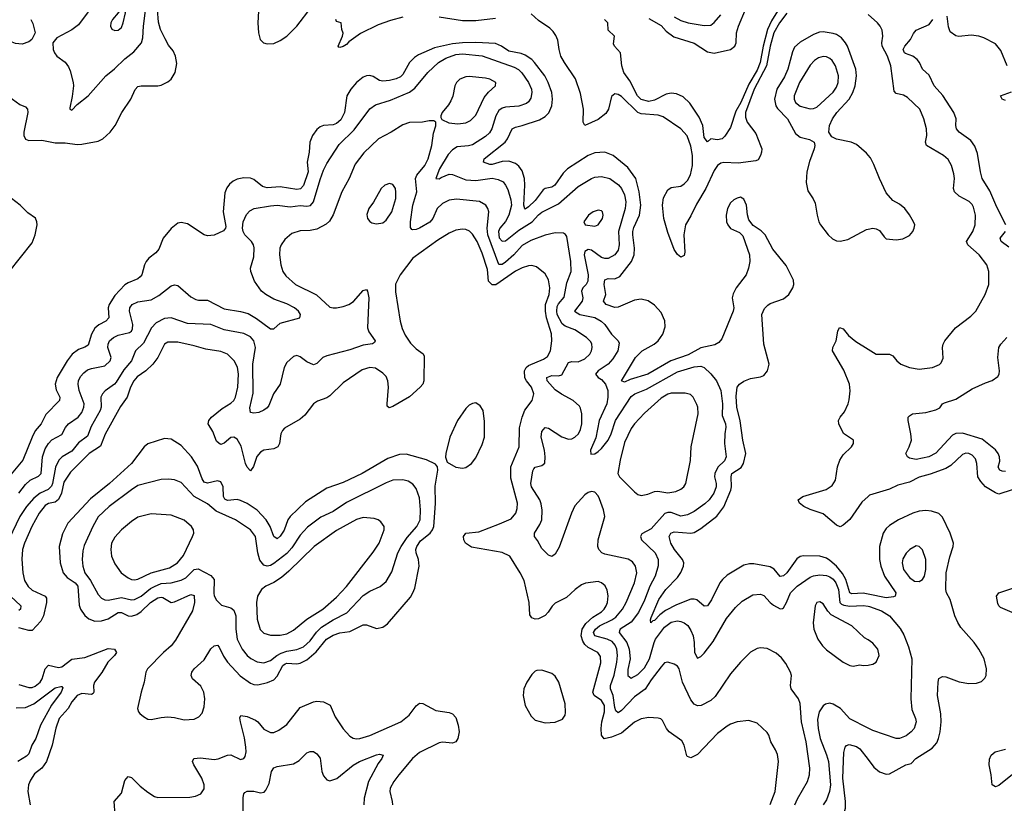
# Model space of a CAD drawing. Header units: inches. Extents: x 1550315 to 1685896, y 510706 to 640504.
# Tile 229 of 256: x 1654876 to 1660823, y 560499 to 565229. Entities that reach past the tile are written whole.
import ezdxf

# ---------------------------------------------------------------- set-up
doc = ezdxf.new("R2010")
doc.units = ezdxf.units.IN
doc.header["$MEASUREMENT"] = 0
doc.layers.add('B6556', color=7, linetype='Continuous')
doc.layers.add('B6566', color=7, linetype='Continuous')

msp = doc.modelspace()

# ---------------------------------------------------------------- linework, layer by layer
at = {"layer": 'B6556', "color": 5}
for points, elevation in [([(1655341.6, 565350), (1655230, 565198.9), (1655190, 565167.8), (1655100.4, 565119.6), (1655074.8, 565090), (1655077.3, 565050), (1655084.9, 565030), (1655100.7, 565010), (1655150, 564973.4), (1655170, 564944), (1655179.9, 564919.9), (1655198.9, 564850), (1655200.3, 564830), (1655193.5, 564766.5), (1655178, 564698), (1655178, 564690), (1655190, 564684), (1655222.8, 564717.2), (1655290, 564770.4), (1655396.3, 564890), (1655447.6, 564932.4), (1655510, 564993.6), (1655565.4, 565034.6), (1655610.9, 565090), (1655619.3, 565120.7), (1655622.7, 565190), (1655653.4, 565430)], 440), ([(1654810, 564764.9), (1654877, 564717), (1654910, 564702.8), (1654922.8, 564690), (1654924.9, 564670), (1654901.2, 564550), (1654900.7, 564530), (1654910, 564508.9), (1654930, 564499.7), (1655010, 564501.6), (1655090, 564486.5), (1655150, 564486.6), (1655223.3, 564476.7), (1655250, 564477.3), (1655350, 564496), (1655378.4, 564510), (1655422.4, 564550), (1655452.8, 564590), (1655492.2, 564670), (1655547.7, 564750), (1655572.9, 564807.1), (1655590, 564826), (1655610, 564831.1), (1655710, 564829.2), (1655730, 564833.4), (1655770, 564853.6), (1655789.7, 564870), (1655814, 564910), (1655824, 564964), (1655817.4, 565010), (1655801.9, 565041.9), (1655775.4, 565075.4), (1655753.5, 565113.5), (1655726.2, 565170), (1655713.6, 565213.6), (1655707.1, 565290)], 420), ([(1656319, 565281), (1656313.1, 565210), (1656317.6, 565150), (1656328.9, 565108.9), (1656348.7, 565090), (1656370, 565083.8), (1656410, 565086.4), (1656450, 565104.6), (1656490, 565130.8), (1656550, 565190.9), (1656637.2, 565302.8)], 420), ([(1659463.1, 565296.9), (1659416.8, 565223.2), (1659393.8, 565170), (1659365.8, 565070), (1659349.5, 564970), (1659330, 564924.6), (1659279.9, 564840.1), (1659231.2, 564730), (1659201.9, 564678.1), (1659170, 564579.3), (1659134.7, 564525.3), (1659118.8, 564510), (1659090, 564503.6), (1659050, 564509.2), (1659030, 564492.7), (1659010, 564519), (1659003.1, 564590), (1658980.5, 564640.5), (1658924.5, 564724.5), (1658883.1, 564763.1), (1658842.5, 564782.5), (1658810, 564786.2), (1658780.6, 564779.4), (1658710, 564742.7), (1658676.3, 564736.3), (1658630, 564747.9), (1658608.1, 564770), (1658560.9, 564860.9), (1658525.1, 564910), (1658512.7, 564950), (1658504, 565030), (1658468, 565070), (1658463.1, 565083.1), (1658468, 565130), (1658430, 565166), (1658428, 565210), (1658408.7, 565230)], 360), ([(1658676.9, 565236.9), (1658750, 565195.1), (1658781.1, 565161.1), (1658826.5, 565126.5), (1658950, 565087.1), (1659030, 565034.7), (1659070, 565027.5), (1659170, 565050.2), (1659196.2, 565070), (1659204, 565090), (1659204.7, 565150), (1659218.1, 565190), (1659259.5, 565290)], 360), ([(1654942.7, 565230), (1654954, 565206), (1654968.7, 565150), (1654948.7, 565110), (1654930, 565096), (1654890, 565080.7), (1654850, 565085.5), (1654830, 565093), (1654810, 565103.8), (1654790.4, 565130), (1654768, 565210), (1654760.5, 565270)], 440), ([(1657190, 565245.3), (1657115, 565225), (1657041.7, 565198.3), (1656934.8, 565145.2), (1656864.2, 565095.8), (1656850, 565079.7), (1656830, 565066.6), (1656810, 565061.2), (1656802.7, 565062.7), (1656799, 565070), (1656826, 565130), (1656828.9, 565148.9), (1656822, 565170), (1656818, 565210), (1656790, 565219), (1656785.1, 565230)], 380), ([(1657750, 565236.4), (1657630, 565222.7), (1657550, 565221.9), (1657410, 565244.5)], 380), ([(1659510, 565267.9), (1659464.4, 565210), (1659431.5, 565150), (1659409.2, 565070), (1659387.1, 564950), (1659312.5, 564810), (1659260.7, 564670), (1659260, 564640), (1659270, 564610.2), (1659322.5, 564542.5), (1659351.2, 564470), (1659357.8, 564450), (1659357, 564430), (1659350, 564409.7), (1659335.7, 564384.3), (1659323, 564377), (1659216.3, 564363.7), (1659130, 564366.7), (1659110, 564362.6), (1659090, 564348.4), (1659070, 564318), (1659020.7, 564210), (1658963.6, 564116.4), (1658930, 564044.8), (1658897.9, 563990), (1658887.2, 563930), (1658894.2, 563825.8), (1658890, 563805.2), (1658870, 563795.1), (1658850, 563811.6), (1658830, 563842.9), (1658790, 563944.5), (1658767, 564030), (1658758.7, 564110), (1658765.6, 564154.4), (1658790, 564201.5), (1658810, 564217.2), (1658870, 564225.4), (1658890, 564237.7), (1658910, 564258.9), (1658927.3, 564292.7), (1658939, 564350), (1658939.5, 564410), (1658930, 564466), (1658907.4, 564527.4), (1658870, 564569.8), (1658762.8, 564642.8), (1658733.2, 564653.2), (1658630, 564660.9), (1658610, 564668.8), (1658510, 564765.3), (1658490, 564778.8), (1658470, 564781.7), (1658450, 564765.1), (1658432.3, 564690), (1658415.9, 564664.1), (1658370, 564627.3), (1658290, 564591.6), (1658280.3, 564610), (1658281, 564690), (1658263.5, 564783.5), (1658232.8, 564872.8), (1658165.7, 564970), (1658145.1, 565010), (1658133.5, 565050), (1658125.6, 565105.6), (1658115, 565135), (1658099, 565159), (1658077.8, 565177.8), (1658010, 565224.8), (1657965.6, 565265.6)], 380), ([(1658830, 565247.1), (1658870, 565224.6), (1658914, 565210), (1659010, 565194.3), (1659050, 565197.3), (1659070, 565211.6), (1659110, 565258.6)], 380), ([(1660000, 564412.5), (1659990, 564424.2), (1659930, 564476.9), (1659899, 564490), (1659809, 564509), (1659782.4, 564522.4), (1659763.1, 564550), (1659766.5, 564590), (1659786, 564630), (1659812.4, 564670), (1659886.4, 564750), (1659908.7, 564790), (1659922.7, 564830), (1659929.9, 564890), (1659927.2, 564930), (1659875.3, 565070), (1659864.9, 565090), (1659839.4, 565119.4), (1659810, 565139.1), (1659790, 565146.4), (1659730, 565155.7), (1659706.6, 565153.4), (1659670, 565140.2), (1659590, 565094.5), (1659556.5, 565063.5), (1659544.1, 565035.9), (1659516.6, 564930), (1659495.5, 564884.5), (1659449.6, 564810), (1659435.7, 564750), (1659442.9, 564710), (1659452.5, 564692.5), (1659513.2, 564630), (1659561.5, 564541.5), (1659590, 564519.8), (1659646.5, 564506.5), (1659674, 564490), (1659678.9, 564470), (1659674.9, 564450), (1659646.7, 564373.3), (1659630.1, 564310), (1659626.9, 564246.9), (1659636.4, 564196.4), (1659668.3, 564148.3), (1659680.9, 564121), (1659692, 564050), (1659703.9, 564010), (1659713.8, 563990), (1659760.2, 563930), (1659785.7, 563905.7), (1659810, 563894), (1659832.4, 563892.4), (1659878.1, 563901.9), (1659990, 563963.2), (1660000, 563965)], 420), ([(1660000, 561761.4), (1659970, 561767.2), (1659902.8, 561762.8), (1659889.5, 561770), (1659866.7, 561850), (1659846.7, 561886.7), (1659810, 561930.4), (1659770, 561965.3), (1659750, 561977.7), (1659710, 561990.5), (1659610, 561993.5), (1659590, 561987.9), (1659570, 561975.3), (1659510, 561889.9), (1659490, 561872.3), (1659470, 561867.6), (1659432.4, 561912.4), (1659410, 561925.3), (1659310, 561944), (1659284.4, 561944.4), (1659250, 561936.1), (1659150, 561876.9), (1659120.5, 561850), (1659104.3, 561830), (1659053.8, 561726.2), (1659030, 561689.8), (1659010, 561688.5), (1658966.2, 561726.2), (1658950, 561731.9), (1658930, 561730.5), (1658842.6, 561697.4), (1658776.8, 561663.2), (1658742.8, 561637.2), (1658710, 561602), (1658700.1, 561599.9), (1658688.8, 561588.8), (1658686.4, 561606.4), (1658690, 561620.5), (1658736.7, 561730), (1658778.7, 561790), (1658850, 561862.3), (1658870, 561891.3), (1658885.8, 561930), (1658886.5, 561950), (1658879.1, 561970), (1658831.7, 562030), (1658809.9, 562070), (1658799.8, 562110), (1658808.6, 562130), (1658830, 562136.6), (1658929.9, 562130.1), (1658950, 562134), (1658990, 562157.5), (1659087.6, 562232.4), (1659130, 562289.3), (1659170.4, 562390), (1659176.1, 562410), (1659172.7, 562470), (1659178, 562490), (1659233.5, 562526.5), (1659248.4, 562550), (1659261.2, 562610), (1659244.1, 562690), (1659227.3, 562807.3), (1659208.1, 562890), (1659204, 562956), (1659209.9, 563010.1), (1659224.7, 563030), (1659250, 563047.4), (1659290, 563062.3), (1659350, 563072.6), (1659370, 563082.3), (1659393.3, 563110), (1659402.4, 563150), (1659370.8, 563270), (1659357.7, 563450), (1659373.9, 563486.1), (1659394.2, 563505.8), (1659410, 563515.6), (1659490, 563545), (1659522.5, 563570), (1659546.8, 563610), (1659552.5, 563630), (1659550, 563657), (1659506.4, 563746.4), (1659425, 563844.9), (1659378.8, 563930), (1659354.7, 563954.7), (1659306.7, 563986.7), (1659280.9, 564020.9), (1659271.5, 564051.5), (1659266.6, 564110), (1659250, 564146), (1659230, 564157.3), (1659210, 564152.9), (1659190, 564141.4), (1659170, 564123.5), (1659151.1, 564090), (1659143.5, 564050), (1659146, 564010), (1659152.6, 563990), (1659169.5, 563969.5), (1659223.9, 563943.9), (1659243.6, 563923.6), (1659284.2, 563810), (1659286, 563770), (1659278.9, 563730), (1659263.7, 563690), (1659203.7, 563610), (1659184.6, 563575.4), (1659178.5, 563550), (1659189.1, 563490), (1659185.5, 563470), (1659116.7, 563303.3), (1659098.6, 563281.4), (1659074.2, 563265.8), (1658990, 563248.3), (1658914.4, 563205.6), (1658809.8, 563170.2), (1658670, 563089.6), (1658562.8, 563057.2), (1658530, 563041.8), (1658510, 563049), (1658595.5, 563190), (1658636.5, 563230), (1658707.9, 563270), (1658731.7, 563290), (1658760.2, 563330), (1658774.2, 563374.2), (1658772, 563412), (1658750, 563461.6), (1658710, 563506.6), (1658673, 563533), (1658630, 563542), (1658590, 563536.8), (1658490, 563494.7), (1658470, 563492.7), (1658419.2, 563510), (1658401.5, 563530), (1658415.7, 563570), (1658406, 563630), (1658410, 563658), (1658430, 563667), (1658470, 563665.9), (1658500, 563680), (1658570.5, 563770), (1658587.7, 563810), (1658589.4, 563850), (1658578.4, 563930), (1658579.5, 563950), (1658585.9, 563974.1), (1658620.6, 564050), (1658628, 564110), (1658618.2, 564190), (1658597, 564270), (1658550, 564336.8), (1658461.4, 564410), (1658410, 564429.2), (1658350, 564425.2), (1658310, 564409), (1658184.4, 564330), (1658157.9, 564302.1), (1658108.8, 564231.2), (1658090, 564219), (1658050, 564210.5), (1658038, 564202), (1657990, 564138.3), (1657950, 564099.6), (1657930, 564085.8), (1657927.1, 564087.1), (1657920.4, 564110), (1657926.6, 564230), (1657924.4, 564270), (1657910, 564316), (1657890, 564345.8), (1657870, 564361.5), (1657830, 564374.7), (1657790, 564374.1), (1657730, 564355.4), (1657714.7, 564354.7), (1657676.3, 564370), (1657680.4, 564390), (1657807.5, 564490), (1657823.2, 564510), (1657850, 564570.2), (1657870, 564581.2), (1657910, 564589.7), (1658016, 564624), (1658050, 564644.6), (1658072.2, 564667.8), (1658090.4, 564709.6), (1658093.7, 564750), (1658089.4, 564790), (1658067.9, 564850), (1658048.2, 564890), (1657986, 564970), (1657969.2, 564989.1), (1657930, 565015.6), (1657905.2, 565025.2), (1657830, 565039.2), (1657786, 565070), (1657750, 565086), (1657631.8, 565091.8), (1657550, 565088.8), (1657490, 565083.3), (1657380.9, 565059.1), (1657283.7, 565016.3), (1657259.5, 565000.5), (1657230.9, 564970), (1657190, 564897.7), (1657175.2, 564884.8), (1657150, 564873.2), (1657110, 564861.5), (1657070, 564857.7), (1657050, 564862.8), (1657010, 564887.4), (1656990, 564892.9), (1656970, 564890.8), (1656950, 564882.4), (1656910, 564850.8), (1656876, 564810), (1656852.7, 564770), (1656837.5, 564670), (1656815.9, 564624.1), (1656790, 564602), (1656770, 564594.9), (1656710.2, 564589.8), (1656690, 564582), (1656670, 564566), (1656644.5, 564530), (1656628.5, 564490), (1656624.2, 564430), (1656612.7, 564370), (1656617.7, 564310), (1656590, 564228.6), (1656572.4, 564207.6), (1656550, 564204.4), (1656450, 564221.3), (1656370, 564214.3), (1656342.5, 564222.5), (1656290, 564265.4), (1656270, 564273.2), (1656230, 564274.1), (1656190, 564265.8), (1656165.2, 564254.8), (1656142.7, 564237.3), (1656125.9, 564214.1), (1656115.1, 564184.9), (1656103.8, 564070), (1656119.8, 563980.2), (1656119.4, 563970), (1656106.1, 563954), (1656051.3, 563928.7), (1656010, 563925), (1655990, 563931.3), (1655890, 563996.3), (1655850, 564006), (1655830, 564001.4), (1655790.7, 563969.3), (1655741.8, 563910), (1655715.9, 563844.1), (1655697.1, 563822.9), (1655655.3, 563790), (1655640.2, 563770), (1655629.4, 563750), (1655613.5, 563690), (1655603.7, 563676.3), (1655590, 563664), (1655530, 563641.5), (1655510.5, 563629.5), (1655450, 563564.5), (1655416.9, 563510), (1655409.6, 563490), (1655413.7, 563430), (1655396.5, 563410), (1655352.7, 563387.3), (1655330, 563367.9), (1655309.2, 563330.8), (1655290, 563265.1), (1655270, 563252.4), (1655230, 563239.1), (1655193.2, 563210), (1655162, 563170), (1655113.2, 563090), (1655102.5, 563070), (1655090.8, 563030), (1655095.6, 562995.6), (1655118.5, 562950), (1655115.6, 562930), (1655034.4, 562845.6), (1655005, 562790), (1654970, 562747), (1654950.6, 562710), (1654893.6, 562570), (1654774.4, 562425.6)], 420), ([(1654871.3, 562370), (1654910, 562423.2), (1654938.6, 562450), (1654990, 562473), (1655004.6, 562490), (1655013.5, 562590), (1655030, 562638.5), (1655048.6, 562671.4), (1655070, 562693.3), (1655130, 562725.8), (1655152.7, 562767.3), (1655170, 562788.7), (1655228.1, 562830), (1655250, 562857.6), (1655263.3, 562890), (1655264.4, 562910), (1655233.8, 562990), (1655228.1, 563030), (1655230.9, 563050), (1655243.8, 563076.2), (1655262.1, 563097.9), (1655285.4, 563114.6), (1655310, 563123.9), (1655390, 563140.7), (1655422.9, 563170), (1655428.4, 563190), (1655408.3, 563250), (1655409.5, 563270), (1655418.9, 563290), (1655442.4, 563310), (1655470, 563324.2), (1655538.3, 563341.7), (1655550.8, 563349.2), (1655556.7, 563363.3), (1655559.1, 563390), (1655538.3, 563470), (1655541.5, 563490), (1655555.6, 563510), (1655590, 563526.5), (1655670, 563539.1), (1655715.1, 563564.9), (1655790, 563621.7), (1655810, 563629.7), (1655830, 563625.4), (1655910, 563557.2), (1655940.5, 563540.5), (1655956.2, 563536.2), (1656010, 563535.2), (1656110, 563484.7), (1656210, 563468.4), (1656255.4, 563455.4), (1656305.6, 563425.6), (1656390, 563362.6), (1656410, 563362.9), (1656450, 563396.4), (1656567.3, 563430), (1656571.8, 563450), (1656559.5, 563470), (1656536.5, 563490), (1656490, 563514.8), (1656410, 563543), (1656362, 563570), (1656336.2, 563590), (1656293.2, 563650), (1656271.3, 563710), (1656270.2, 563730), (1656290, 563797.2), (1656292.9, 563852.9), (1656288.6, 563870), (1656276, 563890), (1656236.5, 563930), (1656226, 563950), (1656221.9, 563970), (1656226.4, 564010), (1656246.5, 564053.5), (1656265.3, 564074.7), (1656291, 564089), (1656390, 564105.7), (1656430, 564109.1), (1656510, 564100.5), (1656570, 564108.1), (1656610, 564102.9), (1656633.2, 564106.8), (1656649.7, 564130.3), (1656690, 564265.4), (1656710, 564321.1), (1656730, 564361), (1656804.7, 564475.3), (1656896.4, 564563.6), (1656990, 564691.1), (1657024.9, 564715.1), (1657116.1, 564743.9), (1657230, 564791.1), (1657263, 564817), (1657341.4, 564910), (1657404.6, 564970), (1657450, 564996.9), (1657510, 565018.4), (1657550, 565024), (1657670, 565011.3), (1657863.3, 564943.3), (1657888.4, 564928.4), (1657908.7, 564908.7), (1657949.9, 564850), (1657967.8, 564810), (1657969.9, 564790), (1657963.9, 564756.1), (1657950, 564734.3), (1657936.7, 564723.3), (1657890, 564707), (1657810, 564700.7), (1657790, 564695.4), (1657770, 564681.7), (1657751, 564650), (1657727.2, 564570), (1657713.2, 564546.8), (1657690, 564525.1), (1657610, 564474.6), (1657587.3, 564467.3), (1657517.3, 564462.7), (1657490, 564444.7), (1657463.6, 564416.4), (1657412.5, 564330), (1657389.8, 564270), (1657410, 564267.8), (1657422.4, 564277.6), (1657470, 564296.4), (1657490, 564295.3), (1657570, 564262.5), (1657630, 564259.6), (1657730, 564271.7), (1657765.5, 564265.5), (1657795.3, 564250), (1657810.8, 564230.8), (1657823.7, 564203.7), (1657842.5, 564142.5), (1657846.9, 564110), (1657831.1, 564048.9), (1657810, 564011.8), (1657776.6, 563970), (1657768.1, 563950), (1657772, 563912), (1657790, 563891.9), (1657810, 563895.3), (1657890, 563959.4), (1657971.9, 564008.1), (1658009.1, 564050.9), (1658030, 564067.3), (1658130, 564118.5), (1658250, 564221.7), (1658330, 564271.4), (1658350, 564278.6), (1658390, 564283.2), (1658440.5, 564270), (1658492.8, 564232.8), (1658511.4, 564210), (1658530, 564171.5), (1658536.2, 564130), (1658533.6, 564090), (1658492.1, 563950), (1658497.7, 563870), (1658490, 563838.3), (1658469.9, 563810.1), (1658430, 563788.3), (1658410, 563787.8), (1658390, 563793.5), (1658330, 563838), (1658310, 563841.3), (1658289.9, 563830.1), (1658285.3, 563810), (1658308.6, 563690), (1658307.2, 563650), (1658297.6, 563630), (1658278, 563610), (1658269.5, 563590.5), (1658276.9, 563550), (1658272.7, 563530), (1658227.9, 563470), (1658258.9, 563450), (1658350, 563431), (1658389.1, 563409.1), (1658410, 563389.8), (1658450, 563331), (1658491.6, 563291.6), (1658496.2, 563276.2), (1658488.2, 563230), (1658458.8, 563181.2), (1658429.8, 563150), (1658370.8, 563110), (1658354.2, 563090), (1658369.7, 563070), (1658390, 563057.2), (1658413.8, 563030), (1658428.3, 562990), (1658429.2, 562950), (1658421.4, 562910), (1658376.3, 562810), (1658355.8, 562704.2), (1658324.5, 562630), (1658326.2, 562606.2), (1658350, 562608.7), (1658370, 562622.4), (1658390, 562639.8), (1658430, 562691.7), (1658448.1, 562730), (1658475.1, 562810), (1658570, 562954), (1658591.4, 562970), (1658661.5, 562998.5), (1658850, 563103.6), (1658950, 563134.6), (1658990, 563137.3), (1659009.6, 563130), (1659051.1, 563091.1), (1659084.8, 563050), (1659110.9, 562990), (1659121.9, 562910), (1659119.7, 562839.7), (1659139.9, 562790), (1659142, 562770), (1659134.9, 562730), (1659132.3, 562670), (1659143.4, 562590), (1659133.4, 562566.6), (1659092.7, 562527.3), (1659074.5, 562490), (1659073.1, 562470), (1659082.5, 562430), (1659082.5, 562410), (1659067.7, 562370), (1659039.6, 562330), (1659014.2, 562305.8), (1658950, 562261.2), (1658910, 562239.3), (1658870, 562232.9), (1658810, 562253.9), (1658790, 562255.1), (1658772.3, 562247.7), (1658690, 562156.3), (1658634.3, 562125.7), (1658624.7, 562110), (1658630.9, 562090), (1658714.8, 562010), (1658731.5, 561970), (1658731.6, 561931.6), (1658713.5, 561870), (1658682.6, 561810), (1658650, 561726), (1658613.6, 561650), (1658570, 561592.5), (1658502.2, 561550), (1658499.4, 561540.6), (1658497.1, 561530), (1658543.9, 561470), (1658558.2, 561430), (1658563.9, 561370), (1658550, 561306.8), (1658550, 561269.5), (1658570, 561253.1), (1658610, 561276.5), (1658650, 561316.1), (1658680.3, 561370), (1658707.5, 561470), (1658716.8, 561490), (1658770, 561561.7), (1658810, 561591.9), (1658850, 561599.4), (1658870, 561595.9), (1658890, 561587.9), (1658911.3, 561571.3), (1658930, 561542.7), (1658943.1, 561510), (1658950.5, 561470), (1658952.4, 561410), (1658970, 561374.3), (1658990, 561384), (1659010, 561404.7), (1659064.5, 561475.5), (1659145.2, 561614.8), (1659198.8, 561681.2), (1659240.8, 561719.2), (1659303.4, 561756.6), (1659350, 561761.1), (1659370, 561752.4), (1659409.7, 561710), (1659430, 561695.1), (1659470, 561672.6), (1659484.4, 561675.6), (1659490, 561678.4), (1659507.8, 561710), (1659531.2, 561770), (1659571.3, 561808.7), (1659650, 561863.7), (1659670, 561871.8), (1659710, 561877.4), (1659750, 561874.3), (1659770, 561866.4), (1659790, 561851.6), (1659806.5, 561830), (1659821.1, 561790), (1659829.9, 561710), (1659840.6, 561700.6), (1659854, 561694), (1659890.8, 561689.2), (1659970, 561693.1), (1660000, 561688.4)], 440), ([(1659557.9, 560490), (1659573.6, 560526.4), (1659635.4, 560630), (1659646.3, 560670), (1659647.9, 560710), (1659626.5, 560870), (1659598.1, 560990), (1659590, 561101.2), (1659580.3, 561130), (1659536.8, 561190), (1659531.1, 561210), (1659537.4, 561270), (1659531.3, 561290), (1659502.7, 561342.7), (1659476.8, 561376.8), (1659444.6, 561404.6), (1659390, 561433.3), (1659350, 561437.6), (1659330, 561433.6), (1659290, 561411.8), (1659230, 561351.5), (1659170, 561280.5), (1659076.9, 561143.1), (1659050, 561118.5), (1658991.2, 561088.8), (1658970, 561087.4), (1658950, 561097.3), (1658930, 561123.5), (1658880.3, 561230), (1658859.7, 561310), (1658850, 561327), (1658830, 561338.7), (1658790, 561351.1), (1658770, 561346), (1658750, 561323.1), (1658690, 561244.2), (1658653, 561187), (1658590, 561140.4), (1658510, 561057.9), (1658490, 561044.1), (1658476.9, 561056.9), (1658470, 561077.6), (1658460.5, 561150), (1658444.7, 561190), (1658443.6, 561210), (1658467, 561273), (1658483, 561350), (1658485.9, 561390), (1658482.1, 561430), (1658473.6, 561453.6), (1658455.1, 561475.1), (1658425.1, 561490), (1658350, 561509), (1658341.6, 561530), (1658353.1, 561550), (1658378.4, 561570), (1658453.3, 561606.7), (1658476.8, 561623.2), (1658517.1, 561670), (1658539.1, 561710), (1658590, 561830.4), (1658603.7, 561890), (1658596.5, 561930), (1658576.4, 561956.4), (1658552, 561972), (1658410, 562002.4), (1658391.2, 562011.2), (1658375, 562030), (1658368.2, 562050), (1658369.8, 562090), (1658411.1, 562230), (1658402.9, 562270), (1658377.5, 562337.5), (1658370, 562354.7), (1658350, 562376.9), (1658330, 562380.3), (1658310, 562374.4), (1658290, 562360.7), (1658230, 562294.4), (1658208.6, 562250), (1658134.3, 562045.7), (1658110, 562002.9), (1658090, 561989.6), (1658070, 561997), (1658030, 562037), (1658004.4, 562084.4), (1657984.5, 562110), (1657986, 562130), (1658018, 562182), (1658028.7, 562210), (1658031.8, 562268.2), (1658026.2, 562306.2), (1658017.1, 562330), (1657967.3, 562410), (1657963.4, 562430), (1657974.5, 562505.5), (1657981.4, 562518.6), (1657990, 562528.7), (1658030, 562538.4), (1658047.8, 562552.2), (1658049.7, 562590.3), (1658045, 562630), (1658024.8, 562710), (1658030, 562744), (1658050, 562766.7), (1658070, 562763.6), (1658150, 562710.2), (1658190, 562697.3), (1658210, 562699.6), (1658230, 562709), (1658251.8, 562730), (1658263.8, 562756.2), (1658270.6, 562790), (1658270.7, 562850.7), (1658263.6, 562883.6), (1658256.3, 562896.3), (1658219.7, 562930), (1658147.9, 562967.9), (1658110, 562995.7), (1658062.5, 563050), (1658060.4, 563070), (1658090, 563081.4), (1658130, 563079.3), (1658150, 563084.9), (1658190, 563159.7), (1658210, 563166.3), (1658250, 563164.3), (1658290, 563181.7), (1658319, 563210), (1658329.8, 563230), (1658333.2, 563250), (1658332, 563270), (1658325, 563285), (1658300.4, 563310), (1658230, 563357), (1658170, 563378.5), (1658152.3, 563392.3), (1658123.1, 563450), (1658119.6, 563470), (1658122.9, 563497.1), (1658130, 563513.1), (1658165.4, 563554.6), (1658180.1, 563639.9), (1658206.8, 563710), (1658204.8, 563770), (1658180.5, 563920.5), (1658173.1, 563933.1), (1658160.1, 563940.1), (1658110, 563942), (1658050, 563927.8), (1657963.3, 563896.7), (1657910, 563865.8), (1657860.4, 563810), (1657810, 563765.6), (1657790, 563752.1), (1657770, 563752.3), (1657704.4, 563930), (1657698.9, 563970), (1657708.7, 564068.7), (1657703.1, 564090), (1657691.2, 564110), (1657652.2, 564132.2), (1657514.3, 564145.7), (1657470, 564139.1), (1657430, 564120.2), (1657397.5, 564090), (1657371.5, 564030), (1657352.9, 564007.1), (1657290, 563969.9), (1657270, 563962.2), (1657250, 563959.8), (1657243.4, 563963.4), (1657235.7, 563975.7), (1657236.3, 564010), (1657251, 564110), (1657273.9, 564190), (1657266.2, 564270), (1657274.9, 564290), (1657323.2, 564350), (1657342.3, 564390), (1657364.3, 564470), (1657375, 564544.9), (1657389.3, 564589.3), (1657388.7, 564610), (1657378, 564618), (1657350, 564619.5), (1657308.5, 564611.5), (1657230, 564609.7), (1657190, 564594.3), (1657120.4, 564550), (1657043.6, 564510), (1656954.9, 564425.1), (1656902.4, 564357.6), (1656865, 564270), (1656821.1, 564190), (1656770, 564052), (1656747, 564013), (1656726, 563994), (1656670, 563963.9), (1656630, 563956.4), (1656570, 563955.5), (1656520.4, 563939.6), (1656477, 563903), (1656454.9, 563870), (1656447.9, 563850), (1656445.5, 563810), (1656453.6, 563750), (1656465.8, 563710), (1656482.7, 563682.7), (1656541.1, 563630), (1656668.2, 563568.2), (1656750, 563494.9), (1656770, 563489.3), (1656790, 563490.2), (1656830, 563497.1), (1656864.2, 563510), (1656891, 563529), (1656950, 563594.9), (1656970, 563600.7), (1656976.4, 563590), (1656984, 563550), (1656977.3, 563370), (1656985.6, 563345.6), (1657023.1, 563290), (1657018.7, 563281.3), (1657007.5, 563272.5), (1656950, 563263.9), (1656870, 563236.7), (1656730, 563200.3), (1656706.7, 563190), (1656670, 563153), (1656650, 563146), (1656610, 563164.2), (1656570, 563194.7), (1656550, 563202), (1656530, 563195.8), (1656490, 563159.1), (1656472.2, 563130), (1656448.2, 563030), (1656409.3, 562970), (1656380.2, 562899.8), (1656370, 562886), (1656350, 562871.3), (1656321.1, 562858.9), (1656290, 562853.5), (1656270, 562858), (1656265.6, 562885.6), (1656285.3, 562974.7), (1656283.6, 563150), (1656300.6, 563250), (1656290, 563289.7), (1656270, 563314.2), (1656230, 563335.2), (1656110, 563358), (1656030, 563389.9), (1655890, 563395.6), (1655790, 563429.9), (1655750, 563426.3), (1655700.1, 563399.9), (1655670.9, 563369.1), (1655622.8, 563277.2), (1655575.2, 563230), (1655551.3, 563170), (1655504.8, 563115.2), (1655458, 563042), (1655448.2, 563030), (1655391.1, 562988.9), (1655375.2, 562970), (1655366.5, 562950), (1655367, 562890), (1655361.1, 562870), (1655307.2, 562772.8), (1655285.2, 562714.8), (1655230, 562675.8), (1655190, 562624.4), (1655133, 562590), (1655111.6, 562570), (1655092.7, 562527.3), (1655074.3, 562430), (1655066.7, 562413.3), (1655046.7, 562393.3), (1654999.4, 562370), (1654960.2, 562339.8), (1654916.1, 562290), (1654877.3, 562230), (1654788.9, 562050)], 460), ([(1654810, 563704.5), (1654950, 563882.5), (1654969.9, 563930), (1654980.9, 563990), (1654979, 564010), (1654970.3, 564030.3), (1654924, 564064), (1654879.1, 564110), (1654825.3, 564150)], 420), ([(1659410, 560490.5), (1659438.2, 560570), (1659459.7, 560750), (1659452.4, 560792.4), (1659441.3, 560821.3), (1659413.6, 560870), (1659400.5, 560910), (1659390, 560926.6), (1659330, 560982), (1659279.4, 560999.4), (1659209.6, 560989.6), (1659170, 560976.8), (1659150, 560965.3), (1659090, 560919.8), (1658970, 560793.7), (1658930, 560772.9), (1658910, 560780.5), (1658906.2, 560786.2), (1658889, 560850), (1658876, 560876), (1658799.2, 560930), (1658782.7, 560950), (1658758.3, 560998.3), (1658747.7, 561007.7), (1658732.7, 561012.7), (1658676.8, 561016.8), (1658630, 561009), (1658590, 560988.2), (1658510, 560922.8), (1658450, 560897.3), (1658406.9, 560886.9), (1658389.7, 560909.7), (1658387.6, 560950), (1658391.7, 560990), (1658407.3, 561050), (1658407.9, 561090), (1658390, 561119.9), (1658346.3, 561150), (1658337.8, 561170), (1658386.6, 561346.6), (1658384.1, 561384.1), (1658368.9, 561410), (1658310, 561439.9), (1658290, 561456.9), (1658277.4, 561477.4), (1658266.7, 561510), (1658272.4, 561550), (1658295.2, 561584.8), (1658338.1, 561621.9), (1658390, 561655.5), (1658406.2, 561670), (1658418.8, 561690), (1658426.8, 561710), (1658430.6, 561750.6), (1658424.8, 561784.8), (1658411.4, 561811.4), (1658390, 561829.7), (1658370, 561836.9), (1658293, 561827), (1658270, 561818), (1658230.1, 561789.9), (1658178, 561742), (1658110, 561706.2), (1658091.2, 561688.8), (1658067.9, 561652.1), (1658050, 561632.8), (1658010, 561611.6), (1657990, 561610.8), (1657970, 561618.5), (1657957.1, 561637.1), (1657953.6, 561710), (1657923, 561843), (1657899.8, 561890), (1657835.4, 561990), (1657790, 562012.5), (1657605.1, 562045.1), (1657568.4, 562070), (1657558, 562090), (1657556, 562110), (1657569.9, 562130.1), (1657650, 562137), (1657774.9, 562185.1), (1657843.5, 562216.5), (1657872.5, 562250), (1657881, 562279), (1657882.9, 562310), (1657842.4, 562462.4), (1657841.8, 562530), (1657892.1, 562650), (1657894, 562766), (1657911.6, 562830), (1657927.6, 562872.4), (1657970.7, 562930), (1657980.9, 562970), (1657968.1, 563010), (1657936.4, 563050), (1657927.8, 563067.8), (1657925.8, 563110), (1657935.3, 563130), (1657950, 563142.4), (1658040.7, 563179.3), (1658064.1, 563195.9), (1658082, 563230), (1658090.4, 563290), (1658087.5, 563332.5), (1658058.5, 563430), (1658051.3, 563470), (1658052.3, 563510), (1658073.2, 563570), (1658078.2, 563610), (1658070, 563658), (1658050, 563695.1), (1657996.8, 563736.8), (1657970, 563745.6), (1657950, 563744.4), (1657910, 563731.2), (1657870, 563711.1), (1657751.2, 563628.8), (1657729.1, 563629.1), (1657706.8, 563650), (1657701, 563721), (1657670, 563820.4), (1657639.1, 563890), (1657610, 563935.5), (1657592.3, 563952.3), (1657570, 563962.9), (1657550, 563965), (1657510, 563958.9), (1657470, 563940.3), (1657401, 563899), (1657250.3, 563790), (1657173.2, 563690), (1657146.5, 563633.5), (1657146, 563586), (1657174.1, 563410), (1657186, 563366), (1657205.1, 563325.1), (1657236.8, 563276.8), (1657270, 563242.8), (1657313.1, 563213.1), (1657318.9, 563198.9), (1657317.3, 563050), (1657310.1, 563029.9), (1657294.4, 563010), (1657230, 562953.3), (1657130, 562894.8), (1657106.5, 562886.5), (1657096.3, 562896.3), (1657095, 562910), (1657104.4, 563010), (1657099, 563050), (1657090, 563075.4), (1657070, 563096.4), (1657024.7, 563124.7), (1656990, 563128.7), (1656944.1, 563115.9), (1656830, 563037.4), (1656750, 562957.6), (1656730, 562945.8), (1656674, 562926), (1656650.1, 562909.9), (1656597.5, 562842.5), (1656570, 562816.8), (1656475.6, 562764.4), (1656462.3, 562750), (1656453.7, 562730), (1656444.6, 562670), (1656434.2, 562650), (1656410, 562638.4), (1656350, 562630.6), (1656330, 562618.6), (1656308.4, 562591.6), (1656288.3, 562531.7), (1656270, 562506.4), (1656250, 562527.8), (1656240.4, 562550), (1656214.4, 562654.4), (1656190, 562696.5), (1656170, 562708.1), (1656150, 562707.9), (1656110, 562672.9), (1656090, 562665.3), (1656080.5, 562670), (1656064.7, 562684.7), (1656042.9, 562742.9), (1656013.6, 562790), (1656018.1, 562810), (1656034.3, 562830), (1656097.9, 562882.1), (1656150, 562914.7), (1656168.7, 562931.3), (1656179.5, 562950), (1656193.3, 563010), (1656198, 563090), (1656191.7, 563131.6), (1656170.9, 563170), (1656130.5, 563210.5), (1656090, 563227.2), (1655999.9, 563239.9), (1655930, 563261.2), (1655830, 563281.8), (1655770, 563283.5), (1655750, 563271.3), (1655709.5, 563190.5), (1655678.9, 563150), (1655637.5, 563110), (1655585.7, 563074.3), (1655565.8, 563050), (1655545.7, 563010), (1655523.9, 562950), (1655485.1, 562894.9), (1655392.2, 562727.8), (1655364.6, 562655.4), (1655294.7, 562610), (1655182.5, 562497.5), (1655143.1, 562436.9), (1655128.8, 562371.2), (1655110, 562332.1), (1655090, 562316.7), (1655050, 562309.5), (1655030, 562297.1), (1654993, 562250), (1654949.4, 562170.6), (1654905, 562070), (1654892.9, 562030), (1654888.1, 561971.9), (1654894, 561890), (1654904, 561844), (1654926.7, 561806.6), (1654950, 561786.1), (1655029.4, 561750), (1655037, 561736.9), (1655037.6, 561710), (1655018.5, 561630), (1655002.3, 561597.7), (1654950, 561542.3), (1654930, 561541.2), (1654870, 561557)], 480), ([(1660000, 562350.9), (1659962.7, 562317.3), (1659890, 562212.4), (1659850, 562176.9), (1659831.6, 562168.5), (1659810, 562178), (1659730, 562245.7), (1659650, 562271.8), (1659611.6, 562290), (1659586.3, 562310), (1659577.6, 562330), (1659607, 562350), (1659746.7, 562393.3), (1659782.6, 562417.4), (1659803, 562450), (1659815, 562530), (1659829.4, 562570.6), (1659850, 562601.7), (1659901.3, 562650), (1659911.6, 562670), (1659911.8, 562691.8), (1659851.9, 562731.9), (1659823.7, 562790), (1659822, 562810), (1659831.8, 562830), (1659858.2, 562861.8), (1659879.3, 562910), (1659886.5, 562933.5), (1659891.7, 562988.3), (1659887.5, 563030), (1659854.5, 563114.5), (1659786, 563230), (1659787.6, 563250), (1659808.2, 563290), (1659818.7, 563350), (1659828.2, 563371.8), (1659850, 563363.8), (1659883.1, 563323.1), (1659926, 563286), (1660000, 563240.9)], 380), ([(1654819.8, 561750), (1654882.6, 561690), (1654880.2, 561670), (1654870, 561661.8)], 460), ([(1660000, 561484.6), (1659978.3, 561498.3), (1659902.9, 561570), (1659777.1, 561637.2), (1659757.7, 561657.7), (1659730, 561702), (1659710, 561715.1), (1659690, 561711.6), (1659681.7, 561690), (1659668.9, 561588.9), (1659672.4, 561550), (1659697.1, 561490), (1659725.5, 561450), (1659750, 561424.9), (1659850, 561350.7), (1659890, 561330.8), (1659910, 561326), (1659950, 561334.8), (1659970, 561330.8), (1660000, 561333.2)], 460), ([(1654870, 561215.5), (1654930, 561197.2), (1654950, 561197.4), (1654970, 561205.1), (1654999.3, 561230), (1655012.2, 561250), (1655030.4, 561309.6), (1655050, 561332), (1655110, 561318.8), (1655130, 561322.4), (1655190, 561368.9), (1655270, 561378.8), (1655410, 561433.3), (1655448.2, 561430), (1655460.7, 561410), (1655448.4, 561390), (1655408.8, 561351.2), (1655371.9, 561288.1), (1655327.8, 561230), (1655320.9, 561210), (1655324.3, 561170), (1655318.7, 561161.3), (1655310, 561155.7), (1655250, 561161.3), (1655223.2, 561150), (1655190, 561111.5), (1655168.3, 561070), (1655113.5, 561010), (1655093.2, 560953.2), (1655071.7, 560850), (1655037, 560750), (1655010, 560711.4), (1654964.4, 560675.6), (1654940.9, 560639.1), (1654928.3, 560610), (1654923.9, 560570), (1654938.3, 560490)], 480), ([(1654855, 561075.1), (1654910, 561077.9), (1654960.4, 561099.7), (1655090, 561195.5), (1655123.8, 561203.8), (1655130, 561203), (1655135.3, 561195.3), (1655125.6, 561170), (1655068.4, 561091.6), (1655000.5, 560970), (1654973.3, 560890), (1654948.8, 560850), (1654930, 560797.7), (1654916.6, 560783.4), (1654864.7, 560750)], 460), ([(1655451.6, 560430), (1655447.1, 560510), (1655490, 560559.2), (1655510, 560635.3), (1655530, 560660.8), (1655550, 560654.4), (1655602.6, 560602.6), (1655650, 560565.7), (1655690, 560540.2), (1655710, 560533.5), (1655903.6, 560536.4), (1655937.8, 560542.2), (1655970, 560556.4), (1655990, 560586.8), (1655990.8, 560610), (1655974.8, 560650), (1655926.5, 560730), (1655919.2, 560750), (1655927.3, 560770), (1655966.9, 560773.1), (1656050, 560762.6), (1656073.5, 560766.5), (1656130, 560790.2), (1656150, 560791.3), (1656210, 560763.6), (1656230, 560768.8), (1656237.9, 560782.1), (1656243.4, 560810), (1656242, 560838), (1656233.4, 560893.4), (1656208.6, 560991.4), (1656205.7, 561014.3), (1656211.3, 561028.7), (1656250, 561022), (1656300.1, 561000.1), (1656314.7, 560990), (1656350, 560946.8), (1656390, 560926.7), (1656410, 560926.7), (1656440.3, 560939.7), (1656490, 560974.2), (1656570, 561076.5), (1656650, 561111.3), (1656670, 561114.7), (1656710, 561111.5), (1656751.7, 561091.7), (1656780.8, 561020.8), (1656828.9, 560948.9), (1656870, 560904.6), (1656890, 560891.5), (1656910, 560888.1), (1656930, 560889.3), (1656990, 560908.4), (1657178.5, 560990), (1657229, 561030), (1657270, 561087.6), (1657290, 561103.6), (1657310, 561101.3), (1657390, 561058.6), (1657470, 561047.7), (1657490, 561038), (1657510, 561016.4), (1657525.2, 560970), (1657530.2, 560930), (1657522.8, 560890), (1657510.4, 560870), (1657490, 560862.3), (1657430, 560867.1), (1657410, 560863.1), (1657290, 560804.7), (1657249.4, 560770), (1657165.2, 560670), (1657135.5, 560630), (1657113.6, 560590), (1657111.2, 560570), (1657126.2, 560510), (1657127.1, 560490)], 480), ([(1660000, 560952.7), (1659890, 561007.6), (1659834.7, 561070), (1659790, 561097.7), (1659770, 561102.2), (1659743.7, 561096.3), (1659730, 561087), (1659706, 561050), (1659695.4, 561004.6), (1659698, 560950), (1659711.4, 560890), (1659750.3, 560790.3), (1659760.7, 560750), (1659773.2, 560610), (1659767.3, 560570), (1659750, 560520.3), (1659730, 560490.3)], 440), ([(1659883.1, 560000), (1659896.9, 560003.1), (1659910, 560014.8), (1659917.7, 560042.3), (1659914.6, 560110), (1659889.8, 560210), (1659871.1, 560251.1), (1659809.9, 560329.9), (1659807.1, 560350), (1659852.5, 560427.5), (1659864.4, 560470), (1659864.4, 560510), (1659848.9, 560650), (1659854.9, 560805.1), (1659862.3, 560837.7), (1659870, 560848.5), (1659887, 560853), (1659930, 560841.6), (1659950, 560827.7), (1660000, 560762.9)], 420), ([(1656224.9, 560430), (1656225.6, 560534.4), (1656230, 560556), (1656235.6, 560564.4), (1656250, 560572), (1656290, 560571.6), (1656330, 560561.6), (1656353.3, 560566.7), (1656362.7, 560577.3), (1656382, 560618), (1656397.6, 560690), (1656410, 560712.7), (1656430, 560721.3), (1656530, 560736), (1656563.3, 560756.7), (1656610, 560803), (1656630, 560810.6), (1656650, 560810.6), (1656670, 560797.3), (1656690.2, 560770.2), (1656700.7, 560690), (1656710, 560663.8), (1656730, 560639.6), (1656750, 560633.8), (1656791.6, 560648.4), (1656890, 560728.3), (1656928.2, 560750), (1657030, 560791.4), (1657050, 560794.9), (1657070.5, 560790), (1657063.8, 560770), (1657040.3, 560739.7), (1656982.7, 560630), (1656956.2, 560530), (1656954.7, 560490)], 460)]:
    msp.add_lwpolyline(points, dxfattribs=dict(at, elevation=elevation))
for points, elevation in [([(1655509, 565289), (1655490, 565286.6), (1655470, 565271.3), (1655435.8, 565230), (1655426.3, 565210), (1655424.9, 565190), (1655432.5, 565172.5), (1655450, 565164.9), (1655470, 565166), (1655490, 565182.4), (1655501, 565210), (1655514.3, 565270)], 460), ([(1659730, 565006.6), (1659701, 564999), (1659677, 564983), (1659650, 564955.3), (1659585.8, 564850), (1659553.2, 564770), (1659553.4, 564750), (1659562.3, 564730), (1659590, 564707.5), (1659650, 564691.3), (1659670, 564692.7), (1659690, 564700.5), (1659788.7, 564791.3), (1659810, 564822), (1659820.2, 564850), (1659821.9, 564890), (1659804.3, 564950), (1659783.1, 564983.1), (1659770, 564995.3), (1659750, 565004.6)], 440), ([(1657590, 564885.7), (1657570, 564883.5), (1657534, 564870), (1657514.4, 564850), (1657503.7, 564830), (1657491.4, 564768.6), (1657480.3, 564739.7), (1657465.3, 564714.7), (1657427.3, 564670), (1657418.8, 564650), (1657419.6, 564639.6), (1657426.4, 564626.4), (1657467.4, 564607.4), (1657521.3, 564601.3), (1657570, 564607.2), (1657598.6, 564621.4), (1657630, 564652.6), (1657681.3, 564758.7), (1657708, 564792), (1657749.6, 564830), (1657752.7, 564850), (1657716, 564870), (1657690, 564876.5)], 460), ([(1657110, 564240.7), (1657080.7, 564230), (1657059.5, 564210), (1657012.8, 564127.2), (1656985.3, 564090), (1656973.2, 564053.2), (1656976.3, 564030), (1656990, 564010.8), (1657003.4, 564003.4), (1657030, 563996.3), (1657070, 564003.8), (1657090, 564019.3), (1657123.9, 564070), (1657146.8, 564150), (1657148.5, 564188.5), (1657144.7, 564210), (1657130, 564234.5)], 480), ([(1658370, 564079.7), (1658338.8, 564070), (1658310.7, 564050), (1658282.8, 564010), (1658292, 563990), (1658350, 563983.7), (1658370, 563990.4), (1658395.6, 564030), (1658401.1, 564050), (1658395.6, 564070), (1658390, 564075.1)], 460), ([(1658894.6, 562974.6), (1658810, 562974), (1658790, 562968.1), (1658750, 562944), (1658650, 562853.6), (1658590.2, 562790), (1658570, 562761.3), (1658530, 562676.2), (1658502, 562570), (1658489.1, 562489.1), (1658498.7, 562470), (1658590, 562378.2), (1658610, 562363.5), (1658630, 562357.8), (1658670, 562364.9), (1658710, 562380.7), (1658730, 562383.6), (1658790, 562372.4), (1658838.5, 562381.5), (1658870, 562394.4), (1658887.3, 562410), (1658899.6, 562430), (1658927.2, 562567.2), (1658932.4, 562650), (1658974.4, 562850), (1658971.9, 562890), (1658966.1, 562906.1), (1658944.7, 562950), (1658927.5, 562967.5)], 460), ([(1657630, 562916), (1657610, 562912.7), (1657590, 562902), (1657570, 562882.9), (1657519.6, 562810), (1657474.6, 562710), (1657450.4, 562610), (1657447.5, 562587.5), (1657458, 562558), (1657510, 562528), (1657550, 562521.6), (1657570, 562526.7), (1657605.1, 562550), (1657630, 562584.9), (1657670, 562665.5), (1657683.1, 562710), (1657683.5, 562803.5), (1657675.6, 562870), (1657658, 562898)], 520), ([(1655750, 562701.5), (1655650, 562668.3), (1655627.9, 562650), (1655550.3, 562550), (1655418.4, 562430), (1655303.5, 562336.5), (1655167.3, 562190), (1655134.1, 562126), (1655113.5, 562050), (1655120.8, 561950), (1655138.3, 561890), (1655162.1, 561862.1), (1655210.3, 561830.3), (1655226, 561810), (1655234.6, 561694.6), (1655241.9, 561670), (1655270, 561631.9), (1655292.4, 561612.4), (1655330, 561598.9), (1655370, 561600.3), (1655410, 561613.3), (1655470, 561651.4), (1655490, 561651.5), (1655530, 561630.6), (1655550, 561629.2), (1655582.5, 561637.5), (1655610, 561655.7), (1655664.9, 561710), (1655710, 561739.9), (1655730, 561744.1), (1655741.2, 561741.2), (1655790, 561711.5), (1655810, 561715), (1655910, 561760.2), (1655930, 561752.2), (1655931.9, 561711.9), (1655919.3, 561660.7), (1655816.9, 561483.1), (1655790.1, 561449.9), (1655744.1, 561410), (1655647.7, 561310), (1655638.2, 561290), (1655627.8, 561230), (1655609.2, 561170), (1655588, 561070), (1655594, 561050), (1655601.7, 561041.7), (1655622.8, 561022.7), (1655650, 561007), (1655670, 561003.7), (1655730, 561017.1), (1655770, 561020.1), (1655810, 561016.2), (1655870, 561002.1), (1655930, 561007.1), (1655958.5, 561021.5), (1655977, 561043), (1655990, 561080.7), (1655994.3, 561130), (1655987.7, 561170), (1655970, 561205.8), (1655919.3, 561250), (1655910.7, 561270), (1655915, 561290), (1655929.8, 561310), (1655990, 561364.8), (1656030, 561432), (1656050, 561450.2), (1656070, 561452.6), (1656080.8, 561440.8), (1656106.6, 561386.6), (1656130.1, 561350.1), (1656208.2, 561268.2), (1656270, 561224.5), (1656290, 561216.6), (1656314.4, 561214.4), (1656372.4, 561227.6), (1656410, 561244.5), (1656430, 561267.1), (1656465.1, 561330), (1656479.6, 561340.4), (1656490, 561345.4), (1656550, 561341.6), (1656570, 561344.8), (1656610, 561364.4), (1656666.9, 561413.1), (1656729.7, 561490.3), (1656770, 561514.5), (1656810, 561527.9), (1656870, 561536.8), (1656950, 561576.9), (1656970, 561576.1), (1657030, 561554.4), (1657070, 561561.6), (1657097.4, 561582.6), (1657236, 561744), (1657251.2, 561768.8), (1657261.9, 561798.1), (1657289.1, 561930), (1657283.9, 561970), (1657269.9, 562010), (1657269, 562030), (1657275, 562050), (1657297.7, 562082.3), (1657354.6, 562130), (1657369.4, 562150), (1657377, 562170), (1657388.1, 562308.1), (1657386.3, 562413.7), (1657400.7, 562510), (1657399.3, 562530), (1657386.6, 562546.6), (1657332.6, 562572.6), (1657210, 562606.5), (1657170, 562605.2), (1657100.1, 562579.9), (1656944, 562490), (1656830, 562436.3), (1656730, 562400.3), (1656602.1, 562317.9), (1656508.7, 562230), (1656496.1, 562210), (1656473, 562147), (1656450, 562110.8), (1656430, 562094.5), (1656410, 562109.6), (1656388, 562170), (1656363.9, 562210), (1656310, 562268.2), (1656250, 562308.1), (1656210, 562327.7), (1656190, 562332.7), (1656130, 562327.5), (1656114.8, 562334.8), (1656107.3, 562350), (1656104, 562410), (1656090, 562439.8), (1656070, 562446.3), (1656010, 562432.2), (1655990, 562438.2), (1655977.8, 562457.8), (1655950, 562534.8), (1655913, 562590), (1655850, 562658.2), (1655790, 562697.7)], 520), ([(1655775.2, 562455.2), (1655730, 562453.6), (1655590, 562417.3), (1655550, 562392.1), (1655415.3, 562290), (1655350, 562228.5), (1655316.6, 562170), (1655265.9, 562054.1), (1655257.5, 562022.5), (1655253, 561970), (1655257.5, 561930), (1655269.4, 561890), (1655302.9, 561842.9), (1655350, 561758.9), (1655370, 561736.5), (1655390, 561726.4), (1655410, 561724), (1655490, 561741.9), (1655550, 561727.1), (1655570, 561729.2), (1655610, 561750.1), (1655665, 561795), (1655690, 561808.5), (1655730, 561825.2), (1655790, 561830.1), (1655850, 561845.1), (1655879.2, 561860.8), (1655930, 561910.9), (1655954.4, 561914.4), (1656030, 561873.8), (1656049.6, 561850), (1656047.9, 561767.9), (1656050.9, 561750.9), (1656064.2, 561724.2), (1656094.8, 561694.8), (1656150, 561679.2), (1656170, 561664.2), (1656182, 561630), (1656181.7, 561550), (1656190.1, 561490), (1656218.5, 561430), (1656250, 561391.3), (1656272, 561372), (1656310, 561352), (1656350, 561346), (1656390, 561361.7), (1656428.5, 561391.5), (1656454.8, 561405.2), (1656490, 561417.6), (1656550, 561426.6), (1656590, 561443.6), (1656630, 561478.5), (1656668.6, 561531.4), (1656698.6, 561561.4), (1656770, 561606.5), (1656852.2, 561647.8), (1656950, 561753.6), (1656990, 561779.1), (1657053, 561807), (1657090, 561838), (1657124.2, 561895.8), (1657160.8, 562010), (1657179.1, 562050), (1657216, 562104), (1657273.9, 562170), (1657294.9, 562210), (1657297.6, 562270), (1657290, 562343.7), (1657270, 562398.7), (1657250, 562425.4), (1657222.5, 562442.5), (1657190, 562451.9), (1657130, 562448.9), (1657090, 562434), (1656850, 562315.2), (1656770, 562260.8), (1656693.9, 562226.1), (1656614.3, 562165.7), (1656570, 562117.8), (1656518.6, 562041.4), (1656490, 562007.7), (1656410, 561946.4), (1656390, 561934.1), (1656370, 561929.4), (1656350, 561935.5), (1656326.2, 561966.2), (1656314.8, 562010), (1656299.1, 562110), (1656270.4, 562150.4), (1656179.6, 562210), (1656062.7, 562262.7), (1656010, 562306), (1655929.8, 562350), (1655850, 562434.8), (1655810, 562451.1)], 540), ([(1655670, 562245.3), (1655590, 562225.8), (1655550, 562200.8), (1655491.3, 562150), (1655450, 562104.8), (1655429.3, 562070), (1655426, 562030), (1655430.2, 561990), (1655450, 561944.4), (1655489.5, 561889.5), (1655530, 561859.2), (1655550, 561850.2), (1655570, 561847.7), (1655590, 561851.9), (1655670.3, 561889.7), (1655779.8, 561920.2), (1655829.8, 561950), (1655865.4, 561994.6), (1655920.4, 562110), (1655927.1, 562130), (1655925.4, 562150), (1655912.8, 562170), (1655870, 562208.5), (1655790, 562237.3)], 560), ([(1656950, 562225), (1656910, 562211.6), (1656790, 562146), (1656655.2, 562050), (1656500.5, 561899.5), (1656457.3, 561862.7), (1656410, 561831.1), (1656362, 561810), (1656335.6, 561790), (1656311.6, 561748.4), (1656305.1, 561710), (1656309.4, 561610), (1656328.7, 561548.7), (1656350, 561526.3), (1656390, 561514.4), (1656450, 561513.6), (1656490, 561521.2), (1656530, 561543.9), (1656610.4, 561609.6), (1656705.8, 561670), (1656790, 561743.2), (1656850, 561808.1), (1657010, 562014.3), (1657046.4, 562070), (1657076.9, 562150), (1657077.6, 562170), (1657058, 562198), (1657041.2, 562210), (1657017.8, 562217.8)], 560), ([(1658030, 561303.1), (1658000.2, 561299.8), (1657990, 561296), (1657970, 561276.9), (1657939.7, 561230), (1657921.7, 561190), (1657916.3, 561150), (1657929.4, 561089.4), (1657964.3, 561024.3), (1657990, 561000.3), (1658050, 560983.6), (1658110, 560987.6), (1658154.2, 561005.8), (1658169.9, 561030.2), (1658173.6, 561046.4), (1658170, 561099.5), (1658131.5, 561230), (1658110, 561266.6), (1658090, 561282.7)], 520)]:
    msp.add_lwpolyline(points, close=True, dxfattribs=dict(at, elevation=elevation))
at = {"layer": 'B6566', "color": 5}
for points, elevation in [([(1660000, 563240.9), (1660050, 563210.5), (1660130, 563210.5), (1660150, 563199.3), (1660174.3, 563170), (1660198, 563150), (1660250, 563129.3), (1660310, 563120.2), (1660388.7, 563130), (1660431.7, 563148.3), (1660442.5, 563157.5), (1660453.4, 563186.6), (1660449.6, 563250), (1660453.3, 563270), (1660464.2, 563290), (1660528.3, 563370), (1660621.2, 563438.8), (1660651.2, 563468.8), (1660707, 563570), (1660730.8, 563630), (1660729, 563709), (1660718, 563750), (1660670.8, 563810), (1660602.2, 563870), (1660594.8, 563890), (1660633.6, 563950), (1660647, 563990), (1660649, 564050), (1660637.5, 564097.4), (1660630, 564113), (1660611.9, 564131.9), (1660550, 564163.1), (1660521.8, 564190), (1660517, 564210), (1660521.9, 564270), (1660519.1, 564299.1), (1660505.3, 564350), (1660485, 564385), (1660456.3, 564410), (1660353.7, 564470), (1660347.1, 564490), (1660355.8, 564530), (1660353.8, 564570), (1660337.8, 564630), (1660312.9, 564690), (1660239.6, 564759.6), (1660213.5, 564773.5), (1660170, 564783.7), (1660157.9, 564797.9), (1660137.4, 564950), (1660116.9, 565010), (1660086, 565070), (1660083.7, 565090), (1660089.9, 565130), (1660086.1, 565166.1), (1660074.3, 565190), (1660057.8, 565210), (1660000, 565261.4)], 380), ([(1660833, 563990), (1660777.9, 564097.9), (1660735.6, 564195.6), (1660689.8, 564270), (1660678.7, 564310), (1660662.4, 564422.4), (1660646.2, 564466.2), (1660620.3, 564500.3), (1660550, 564549.8), (1660534.3, 564570), (1660529.8, 564590), (1660532.1, 564630), (1660517.6, 564670), (1660452.1, 564772.1), (1660400.7, 564830), (1660370, 564894.2), (1660329.9, 564929.9), (1660311.8, 564970), (1660296.8, 564990), (1660270, 565008.8), (1660225.6, 565025.6), (1660219.7, 565030), (1660212.1, 565050), (1660223.1, 565070), (1660256.8, 565110), (1660273.9, 565146.1), (1660290, 565167), (1660370, 565200.7), (1660391.1, 565230)], 360), ([(1660840.5, 564950), (1660803.4, 565043.4), (1660770, 565084), (1660699.9, 565119.9), (1660670, 565130.4), (1660623.3, 565136.7), (1660548.4, 565128.4), (1660530, 565132), (1660496.3, 565156.3), (1660485.6, 565185.6), (1660478.9, 565250)], 340), ([(1660830, 564741.4), (1660811.3, 564750), (1660800.9, 564770), (1660866, 564794)], 340), ([(1660000, 563965), (1660030, 563970.3), (1660050, 563967.4), (1660070, 563957.6), (1660097.8, 563917.7), (1660110, 563907.4), (1660170, 563900.9), (1660210, 563907), (1660250, 563926.4), (1660271.1, 563950), (1660279.7, 563970), (1660282, 563990), (1660274.3, 564010), (1660251.6, 564051.6), (1660223, 564090), (1660190, 564115.8), (1660150, 564138.7), (1660110, 564183.6), (1660068.7, 564270), (1660035.9, 564355.9), (1660014.9, 564394.9), (1660000, 564412.5)], 420), ([(1660850, 563857), (1660805.3, 563890), (1660797.6, 563910), (1660830.6, 563950)], 360), ([(1660830, 562502.2), (1660810, 562503.2), (1660796.3, 562510), (1660787.3, 562527.3), (1660795.4, 562564.6), (1660794.2, 562590), (1660786.8, 562610), (1660770, 562633.1), (1660690, 562697.7), (1660570, 562732.8), (1660530, 562730.9), (1660510, 562721.1), (1660410, 562613.3), (1660366.8, 562590), (1660290, 562574.5), (1660250, 562582.7), (1660239, 562590), (1660229.5, 562609.5), (1660249.6, 562650.3), (1660262, 562690), (1660259.5, 562730), (1660242.7, 562810), (1660242.7, 562830), (1660250, 562838.8), (1660268.7, 562850), (1660350, 562858.6), (1660410, 562874), (1660433.4, 562886.6), (1660450.7, 562909.3), (1660463, 562917), (1660530, 562939.3), (1660630, 563000.2), (1660710, 563037.4), (1660749.7, 563050.3), (1660784.2, 563075.8), (1660791.8, 563090), (1660794, 563110), (1660784.7, 563190), (1660789.7, 563250), (1660801.6, 563270), (1660839.6, 563310)], 360), ([(1660870, 562391.1), (1660790, 562365.3), (1660770, 562372), (1660709.9, 562409.9), (1660680.7, 562440.7), (1660664.1, 562470), (1660658.2, 562550), (1660650, 562577.6), (1660630, 562599.8), (1660610, 562609.8), (1660590, 562612.8), (1660570, 562605.1), (1660501, 562539), (1660470, 562520.3), (1660375.2, 562484.8), (1660310, 562466.8), (1660250, 562438.2), (1660181.2, 562418.8), (1660130, 562396.1), (1660010, 562359.9), (1660000, 562350.9)], 380), ([(1660000, 560762.9), (1660036.1, 560716.1), (1660070, 560689.2), (1660110, 560674.6), (1660130, 560676.5), (1660229.3, 560730), (1660261.5, 560738.5), (1660289.6, 560770), (1660387.7, 560832.3), (1660415.4, 560864.6), (1660426.6, 560890), (1660436.8, 560930), (1660441.9, 560990), (1660439.1, 561039.1), (1660420.2, 561150), (1660423.5, 561230), (1660428.6, 561251.4), (1660450, 561263.2), (1660470, 561262.3), (1660550, 561231.5), (1660610, 561222.1), (1660656.4, 561223.6), (1660686, 561234), (1660706.5, 561253.5), (1660713.8, 561270), (1660716.1, 561310), (1660702.2, 561370), (1660669.9, 561429.9), (1660642, 561470), (1660560.9, 561560.9), (1660542.5, 561590), (1660525.2, 561630), (1660495.8, 561730), (1660474.5, 561770), (1660469.2, 561790), (1660472.2, 561890), (1660493.9, 561986.1), (1660515.3, 562050), (1660516.1, 562070), (1660496.1, 562130), (1660450, 562226.3), (1660427.6, 562247.6), (1660382.7, 562262.7), (1660350, 562265.6), (1660310, 562262), (1660270, 562250.6), (1660184.9, 562210), (1660130, 562175.8), (1660110, 562157.7), (1660090.9, 562129.1), (1660069.4, 562050), (1660069.5, 561970), (1660077.7, 561930), (1660099.8, 561870), (1660168.2, 561770), (1660163.1, 561750), (1660154, 561746), (1660110, 561739.9), (1660000, 561761.4)], 420), ([(1661030, 561582.6), (1660800.6, 561680.6), (1660789.9, 561689.9), (1660784.7, 561704.7), (1660777.2, 561750), (1660789.9, 561770.1), (1660969.5, 561830)], 380), ([(1660000, 561688.4), (1660010, 561686.8), (1660081.4, 561661.4), (1660129.8, 561630), (1660194.5, 561554.5), (1660216.5, 561516.5), (1660244.2, 561444.2), (1660264.6, 561370), (1660257.8, 561130), (1660265.7, 561065.7), (1660287.6, 561010), (1660291.1, 560990), (1660278.9, 560950), (1660261.6, 560930), (1660230, 560905.7), (1660190, 560890.4), (1660170, 560890.4), (1660030, 560937.7), (1660000, 560952.7)], 440), ([(1660000, 561333.2), (1660010, 561334), (1660030, 561338.8), (1660049.5, 561350.5), (1660067, 561390), (1660058.9, 561430), (1660030, 561465.6), (1660000, 561484.6)], 460), ([(1660902.5, 560697.5), (1660790, 560606.6), (1660770, 560598.7), (1660749.8, 560609.8), (1660743.8, 560670), (1660731.2, 560730), (1660734.7, 560765.3), (1660744.5, 560790), (1660769, 560810), (1660830, 560824.6)], 380)]:
    msp.add_lwpolyline(points, dxfattribs=dict(at, elevation=elevation))
at = {"layer": 'B6566', "color": 5, "elevation": 440}
msp.add_lwpolyline([(1660290, 562052.4), (1660252.2, 562030), (1660230, 562008), (1660210, 561974.5), (1660205.4, 561950), (1660214.7, 561910), (1660250, 561860.9), (1660280.7, 561839.3), (1660310, 561836.9), (1660330, 561850.4), (1660340.3, 561870), (1660349.8, 561910), (1660349.8, 561970), (1660330, 562029.6), (1660310, 562049.6)], close=True, dxfattribs=at)

doc.saveas('drawing.dxf')
